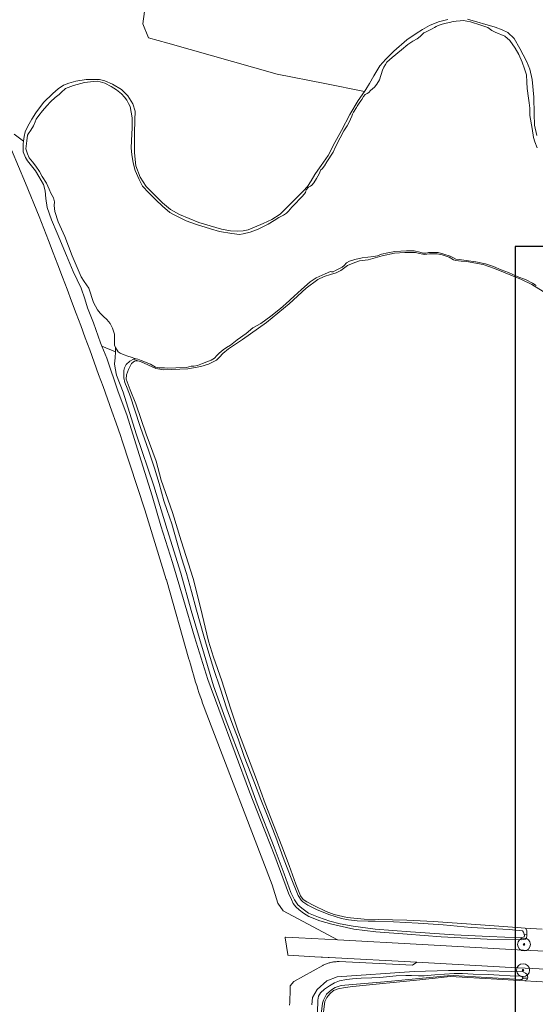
# Model space of a CAD drawing. Extents: x 154222 to 160093, y 456746 to 462495.
# Tile 22 of 254: x 156566 to 156726, y 460985 to 461290. Entities that reach past the tile are written whole.
import ezdxf

# ---------------------------------------------------------------- set-up
doc = ezdxf.new("R2010")
doc.units = 0
doc.header["$LTSCALE"] = 0.75
doc.layers.get('0').update_dxf_attribs({"linetype": 'CONTINUOUS'})
doc.layers.get('DEFPOINTS').update_dxf_attribs({"linetype": 'CONTINUOUS'})
for name, color, linetype, lineweight in [('B-XX-GR-BOOM-S', 252, 'CONTINUOUS', 25), ('B-XX-GR-BOS_LOOF-GV', 252, 'CONTINUOUS', 13), ('B-XX-GR-GRAS-GV', 252, 'CONTINUOUS', 13), ('B-XX-OG-TERREIN_CULTUURSCHEIDING-GV', 252, 'CONTINUOUS', 18), ('B-XX-OG-WATER_MEER-GV', 252, 'CONTINUOUS', 18), ('B-XX-OG-WATER_SLOOT-GV', 252, 'CONTINUOUS', 18), ('B-XX-VH-VERHARDING_STRAATBAKSTEEN-GV', 252, 'CONTINUOUS', 18)]:
    doc.layers.add(name, color=color, linetype=linetype, lineweight=lineweight)

# ---------------------------------------------------------------- blocks, each defined once
blk = doc.blocks.new('SGR-BOOM_01-SO')
at = {"linetype": 'ByBlock', "lineweight": 18}
h = blk.add_hatch(color=0, dxfattribs=at)
h.dxf.hatch_style = 1
edge = h.paths.add_edge_path()
edge.add_arc((0, 0), 0.25, 0, 360)
at = {"color": 0, "linetype": 'ByBlock', "lineweight": 18}
for radius in [2, 0.25]:
    blk.add_circle((0, 0), radius, dxfattribs=at)

msp = doc.modelspace()

# ---------------------------------------------------------------- linework, layer by layer
at = {"layer": 'B-XX-GR-BOS_LOOF-GV'}
for points in [[(156606.333, 461302.109), (156604.579, 461289.02), (156606.374, 461284.687), (156612.354, 461283.009), (156646.27, 461273.493), (156660.938, 461270.559), (156673.258, 461268.094), (156673.664, 461268.682), (156674.809, 461270.598), (156676.111, 461272.957), (156677.996, 461276.009), (156679.919, 461278.104), (156682.39, 461280.538), (156686.363, 461284.039), (156689.225, 461285.996), (156691.239, 461287.26), (156693.413, 461288.488), (156696.189, 461289.648), (156699.108, 461290.384)], [(156705.145, 461290.51), (156713.759, 461287.97), (156715.868, 461287.198), (156717.677, 461286.319), (156719.631, 461284.466), (156721.393, 461281.444), (156723.407, 461277.484), (156724.424, 461274.973), (156725.161, 461271.771), (156725.674, 461266.354), (156725.85, 461261.15), (156725.95, 461257.662), (156726.651, 461254.512)]]:
    msp.add_lwpolyline(points, dxfattribs=at)
at = {"layer": 'B-XX-GR-GRAS-GV'}
for points in [[(156729.965, 461205.364), (156725.069, 461208.359), (156721.93, 461209.853), (156713.579, 461213.332), (156710.052, 461214.56), (156704.843, 461215.446), (156703.214, 461215.565), (156701.531, 461215.736), (156700.858, 461216.018), (156699.456, 461216.792), (156697.347, 461217.476), (156695.77, 461217.843), (156693.433, 461217.817), (156691.805, 461217.635), (156690.281, 461217.931), (156689.023, 461218.281), (156685.747, 461218.288), (156682.525, 461218.03), (156678.739, 461217.168), (156674.44, 461215.985), (156671.715, 461215.64), (156669.734, 461214.943), (156668.001, 461214.176), (156665.935, 461212.7), (156664.485, 461211.987), (156662.787, 461211.45), (156660.788, 461210.824), (156658.808, 461209.844), (156655.205, 461207.229), (156649.962, 461202.361), (156642.916, 461196.601), (156635.497, 461191.283), (156631.186, 461188.401), (156629.367, 461187.014), (156628.343, 461185.806), (156627.408, 461184.883), (156624.969, 461183.635), (156622.563, 461182.955), (156618.511, 461182.198), (156611.128, 461181.962), (156608.648, 461182.361), (156603.896, 461184.506), (156603.081, 461184.715), (156602.001, 461184.552), (156601.118, 461183.841), (156600.133, 461182.05), (156599.554, 461180.331), (156599.505, 461179.056), (156600.649, 461175.731), (156602.433, 461171.416), (156605.669, 461161.972), (156608.706, 461153.66), (156610.301, 461147.769), (156613.768, 461137.758), (156616.47, 461129.003), (156620.191, 461117.276), (156622.521, 461108.307), (156624.945, 461097.957), (156626.502, 461092.968), (156629.04, 461085.593), (156631.794, 461077.139), (156634.226, 461069.763), (156639.798, 461055.068), (156642.531, 461047.64), (156647.708, 461034.484), (156649.906, 461028.506), (156652.032, 461022.652), (156653.442, 461019.098), (156654.278, 461017.95), (156655.378, 461017.245), (156657.63, 461016.102), (156661.39, 461014.273), (156663.872, 461013.324), (156667.876, 461012.399), (156673.137, 461011.867), (156686.346, 461011.52), (156694.652, 461011.14), (156707.775, 461010.156), (156720.597, 461009.241), (156722.988, 461009.036), (156728.291, 461008.784)], [(156818.029, 460960.707), (156817.753, 460987.214), (156811.425, 460987.583), (156811.217, 460987.595), (156801.695, 460988.149), (156730.165, 460992.316), (156722.962, 460992.735), (156714.302, 460993.24), (156699.877, 460994.08), (156698.839, 460993.973), (156697.01, 460993.785), (156690.392, 460993.105), (156669.656, 460990.973), (156667.255, 460990.726), (156665.115, 460990.32), (156663.71, 460989.743), (156662.497, 460988.726), (156661.643, 460987.555), (156660.967, 460986.396), (156657.533, 460959.747)]]:
    msp.add_lwpolyline(points, dxfattribs=at)
at = {"layer": 'B-XX-OG-TERREIN_CULTUURSCHEIDING-GV'}
for points in [[(156728.291, 461008.784), (156722.988, 461009.036), (156723.254, 461008.931), (156723.539, 461008.224), (156723.56, 461007.462), (156723.56, 461007.146), (156723.562, 461006.683), (156723.44, 461006.099), (156723.141, 461005.62), (156721.866, 461005.421), (156711.295, 461005.634), (156697.004, 461006.42), (156686.449, 461007.183), (156676.832, 461007.931), (156669.942, 461008.758), (156663.155, 461010.312), (156659.452, 461011.309), (156656.083, 461012.697), (156654.415, 461013.736), (156652.996, 461014.706), (156652.001, 461015.712), (156651.218, 461016.754), (156650.613, 461017.903), (156649.685, 461019.954), (156645.47, 461031.36), (156642.452, 461039.247), (156637.668, 461051.254), (156633.238, 461063.227), (156628.13, 461076.879), (156624.771, 461086.058), (156620.621, 461099.288), (156617.237, 461110.857), (156613.765, 461122.266), (156610.169, 461133.586), (156607.466, 461142.873), (156602.957, 461157.359), (156599.629, 461167.99), (156597.021, 461175.135), (156593.428, 461185.569), (156591.916, 461189.227), (156591.483, 461190.273), (156589.32, 461196.516), (156587.517, 461201.078), (156586.658, 461203.873), (156585.514, 461207.251), (156583.019, 461212.325), (156580.949, 461217.329), (156578.111, 461224.26), (156576.31, 461228.327), (156574.952, 461232.129), (156574.535, 461234.943), (156574.35, 461237.368), (156573.884, 461239.244), (156572.459, 461241.735), (156571.409, 461243.538), (156570.129, 461245.11), (156568.92, 461246.593), (156568.297, 461247.689), (156567.583, 461249.404), (156567.526, 461250.714), (156567.558, 461251.847), (156567.668, 461252.721), (156564.81, 461254.88)], [(156563.915, 461250), (156568.252, 461239.721), (156572.49, 461229.4), (156573.953, 461225.657), (156575.409, 461221.911), (156576.857, 461218.162), (156578.297, 461214.41), (156579.73, 461210.655), (156581.156, 461206.898), (156582.574, 461203.137), (156583.985, 461199.374), (156585.388, 461195.608), (156586.784, 461191.839), (156588.172, 461188.068), (156589.553, 461184.294), (156590.926, 461180.517), (156592.292, 461176.737), (156593.65, 461172.954), (156595, 461169.169), (156596.343, 461165.381), (156597.679, 461161.591), (156598.251, 461159.96), (156605.193, 461138.545), (156611.888, 461117.052), (156611.936, 461116.885), (156618.914, 461092.355), (156618.968, 461092.167), (156619.048, 461091.865), (156619.347, 461090.76), (156619.653, 461089.657), (156619.967, 461088.557), (156620.288, 461087.458), (156620.618, 461086.362), (156620.955, 461085.268), (156621.299, 461084.177), (156621.652, 461083.087), (156622.011, 461082.001), (156622.379, 461080.917), (156622.754, 461079.835), (156623.136, 461078.756), (156623.526, 461077.68), (156623.924, 461076.607), (156623.948, 461076.545), (156644.65, 461022.51), (156646.42, 461016.83), (156648.08, 461014.4), (156664.885, 461005.476), (156665.01, 461005.41), (156691.08, 461003.98), (156722.52, 461002.26), (156747.22, 461001.13)], [(156747.02, 460995.6), (156718.67, 460996.9), (156689.49, 460998.55), (156688.15, 460997.61), (156665.44, 460998.7), (156665.365, 460998.702), (156665.081, 460998.706), (156664.797, 460998.701), (156664.513, 460998.689), (156664.23, 460998.669), (156663.947, 460998.64), (156663.665, 460998.604), (156663.385, 460998.56), (156663.105, 460998.508), (156662.828, 460998.448), (156662.552, 460998.38), (156662.278, 460998.304), (156662.006, 460998.221), (156661.737, 460998.131), (156661.47, 460998.032), (156661.207, 460997.926), (156660.946, 460997.813), (156660.689, 460997.693), (156660.435, 460997.565), (156660.355, 460997.52), (156651.42, 460992.55), (156650.302, 460991.185), (156650.201, 460991.061), (156650.209, 460990.231), (156650.209, 460989.4), (156650.201, 460988.57), (156650.185, 460987.74), (156650.161, 460986.91), (156650.129, 460986.081), (156650.089, 460985.251)], [(156656.918, 460985.344), (156657.166, 460987.603), (156658.611, 460990.079), (156661.633, 460992.72), (156664.814, 460994.05), (156688.69, 460995.648), (156699.261, 460996.009), (156707.464, 460995.916), (156722.369, 460995.5), (156723.146, 460995.12), (156723.528, 460994.812), (156723.78, 460994.324), (156723.817, 460993.835), (156723.746, 460993.611), (156723.617, 460993.202), (156722.962, 460992.735), (156730.165, 460992.316)]]:
    msp.add_lwpolyline(points, dxfattribs=at)
at = {"layer": 'B-XX-OG-WATER_MEER-GV'}
msp.add_lwpolyline([(156726.782, 461250.678), (156726.068, 461252.482), (156725.603, 461253.826), (156725.205, 461256.622), (156724.448, 461260.692), (156724.447, 461261.117), (156724.441, 461262.888), (156724.223, 461264.622), (156724.041, 461266.003), (156723.677, 461268.976), (156723.565, 461270.994), (156723.416, 461273.296), (156722.843, 461275.135), (156722.128, 461277.151), (156721.093, 461279.556), (156719.918, 461281.535), (156718.247, 461283.902), (156716.719, 461285.243), (156713.705, 461286.473), (156712.748, 461287.001), (156711.434, 461287.917), (156708.364, 461288.912), (156707.065, 461289.376), (156706.109, 461289.688), (156704.979, 461289.895), (156703.931, 461290.031), (156702.849, 461289.937), (156701.707, 461289.85), (156700.709, 461289.718), (156699.559, 461289.495), (156698.522, 461289.281), (156697.291, 461288.935), (156696.069, 461288.556), (156695.422, 461288.222), (156694.934, 461287.902), (156694.188, 461287.445), (156693.389, 461287.045), (156692.364, 461286.603), (156691.685, 461286.238), (156691.064, 461285.674), (156690.462, 461285.124), (156689.534, 461284.421), (156688.21, 461283.673), (156686.681, 461282.633), (156684.703, 461281.024), (156681.807, 461278.624), (156680.227, 461277.116), (156679.742, 461276.495), (156679.276, 461275.634), (156678.872, 461274.659), (156677.898, 461271.726), (156677.133, 461270.342), (156676.357, 461269.392), (156675.73, 461268.886), (156675.129, 461268.37), (156674.6, 461267.793), (156674.105, 461267.517), (156673.46, 461267.152), (156672.984, 461266.54), (156672.421, 461265.582), (156672.174, 461265.165), (156671.636, 461264.428), (156670.993, 461263.576), (156670.755, 461263.097), (156669.884, 461261.678), (156669.549, 461261.057), (156669.348, 461260.472), (156668.943, 461259.515), (156668.389, 461258.38), (156667.879, 461257.475), (156666.848, 461255.896), (156665.74, 461253.741), (156664.323, 461250.975), (156663.563, 461249.338), (156661.589, 461246.358), (156660.867, 461245.08), (156660.162, 461244.122), (156659.774, 461243.837), (156659.65, 461243.624), (156659.193, 461242.631), (156658.419, 461241.142), (156657.573, 461239.811), (156656.956, 461239.101), (156656.585, 461238.816), (156655.949, 461238.442), (156655.226, 461237.626), (156654.963, 461236.775), (156654.61, 461236.331), (156653.94, 461235.567), (156653.058, 461234.662), (156652.158, 461233.65), (156650.799, 461232.264), (156649.776, 461231.039), (156649.105, 461230.435), (156648.151, 461229.812), (156646.719, 461229.099), (156645.306, 461228.174), (156643.415, 461226.981), (156640.357, 461225.502), (156637.899, 461224.538), (156635.687, 461224.017), (156634.519, 461223.801), (156632.146, 461224.094), (156628.407, 461224.79), (156625.625, 461225.525), (156621.283, 461226.945), (156618.056, 461228.085), (156614.368, 461229.88), (156612.984, 461230.654), (156610.747, 461232.541), (156608.669, 461234.518), (156606.467, 461236.706), (156604.565, 461238.754), (156603.443, 461240.84), (156602.212, 461243.633), (156601.603, 461246.039), (156601.187, 461248.605), (156601.057, 461250.588), (156601.102, 461252.943), (156601.302, 461256.856), (156601.275, 461259.884), (156601.021, 461261.689), (156600.679, 461263.441), (156600.233, 461264.325), (156599.663, 461265.385), (156598.97, 461266.357), (156597.975, 461267.363), (156596.43, 461268.58), (156594.816, 461269.655), (156592.829, 461270.693), (156590.65, 461271.235), (156589.393, 461271.16), (156586.561, 461270.85), (156583.146, 461269.935), (156580.706, 461269.007), (156580.318, 461268.669), (156579.665, 461268.047), (156578.694, 461267.141), (156577.51, 461266.234), (156576.01, 461264.937), (156574.863, 461263.694), (156573.593, 461262.114), (156572.376, 461260.658), (156571.547, 461259.54), (156571.232, 461258.654), (156570.775, 461257.501), (156569.983, 461256.118), (156569.242, 461255.124), (156568.908, 461254.574), (156568.648, 461252.82), (156568.372, 461250.358), (156568.856, 461248.748), (156569.462, 461247.564), (156570.475, 461246.328), (156571.453, 461244.968), (156572.627, 461243.36), (156573.482, 461241.734), (156574.799, 461239.684), (156575.602, 461237.828), (156576.137, 461236.59), (156576.974, 461235.159), (156577.296, 461233.956), (156577.123, 461232.787), (156577.324, 461230.928), (156578.414, 461227.762), (156580.483, 461223.148), (156582.733, 461217.206), (156584.553, 461212.856), (156585.552, 461210.752), (156586.495, 461209.233), (156587.9, 461207.219), (156589.384, 461202.744), (156590.595, 461200.499), (156591.449, 461199.475), (156592.461, 461198.469), (156593.509, 461197.499), (156594.54, 461196.227), (156595.271, 461194.831), (156595.808, 461192.938), (156595.886, 461190.778), (156595.89, 461189.556), (156596.14, 461188.796), (156597.029, 461187.524), (156597.597, 461187.119), (156598.856, 461186.556), (156600.009, 461186.1), (156601.036, 461185.802), (156602.118, 461185.433), (156603.075, 461185.189), (156604.156, 461184.82), (156607.01, 461183.696), (156608.039, 461183.098), (156608.518, 461182.727), (156609.546, 461182.536), (156611.334, 461182.489), (156612.237, 461182.474), (156614.822, 461182.5), (156618.133, 461182.688), (156619.584, 461183.064), (156620.38, 461183.067), (156621.53, 461183.301), (156623.087, 461183.855), (156625.757, 461184.89), (156626.853, 461185.514), (156627.558, 461186.33), (156628.282, 461187.076), (156629.483, 461188.089), (156630.578, 461188.854), (156631.726, 461189.549), (156633.846, 461191.22), (156636.619, 461193.212), (156638.65, 461194.918), (156641.177, 461196.308), (156644.286, 461198.495), (156647.288, 461200.931), (156648.913, 461202.37), (156651.49, 461204.734), (156653.803, 461206.742), (156656.433, 461209.158), (156658.271, 461210.386), (156661.117, 461211.688), (156662.744, 461212.384), (156663.098, 461212.278), (156663.576, 461212.28), (156664.337, 461212.69), (156666.37, 461213.688), (156667.023, 461214.168), (156667.728, 461215.056), (156668.647, 461215.572), (156670.328, 461216.126), (156672.575, 461216.541), (156676.079, 461216.977), (156677.265, 461217.229), (156678.538, 461217.764), (156680.52, 461218.178), (156682.714, 461218.521), (156686.29, 461218.781), (156688.627, 461218.718), (156690.452, 461218.369), (156691.409, 461218.071), (156692.348, 461218.075), (156693.108, 461218.29), (156694.879, 461218.26), (156696.118, 461218.264), (156697.891, 461217.756), (156699.823, 461217.072), (156700.656, 461216.703), (156701.596, 461216.139), (156702.57, 461216.089), (156704.802, 461215.813), (156707.796, 461215.345), (156710.702, 461214.717), (156713.201, 461213.893), (156715.612, 461212.927), (156717.864, 461212.013), (156720.541, 461210.853), (156723.378, 461209.765), (156725.311, 461208.797), (156726.464, 461208.075)], dxfattribs=at)
at = {"layer": 'B-XX-OG-WATER_SLOOT-GV'}
for points in [[(156699.108, 461290.384), (156696.189, 461289.648), (156693.413, 461288.488), (156691.239, 461287.26), (156689.225, 461285.996), (156686.363, 461284.039), (156682.39, 461280.538), (156679.919, 461278.104), (156677.996, 461276.009), (156676.111, 461272.957), (156674.809, 461270.598), (156673.664, 461268.682), (156673.258, 461268.094), (156671.341, 461265.321), (156668.735, 461260.957), (156666.166, 461256.009), (156664.106, 461252.302), (156662.03, 461248.258), (156660.62, 461246.182), (156659.827, 461245.152), (156658.822, 461243.768), (156657.924, 461242.437), (156656.709, 461240.38), (156655.581, 461238.658), (156654.311, 461237.256), (156652.034, 461234.964), (156650.269, 461233.223), (156648.646, 461231.589), (156647.181, 461230.132), (156644.53, 461228.477), (156641.896, 461227.247), (156637.246, 461225.266), (156635.724, 461224.943), (156633.989, 461224.884), (156631.723, 461224.93), (156628.941, 461225.416), (156621.958, 461227.572), (156616.001, 461230.014), (156613.216, 461231.58), (156610.731, 461233.626), (156605.65, 461238.638), (156603.764, 461241.518), (156602.496, 461245.091), (156602.022, 461249.144), (156602.02, 461255.235), (156602.184, 461259.183), (156602.228, 461262.034), (156601.495, 461264.263), (156600, 461266.701), (156597.975, 461268.696), (156595.26, 461270.387), (156592.849, 461271.37), (156591.166, 461271.754), (156589.82, 461271.786), (156587.111, 461271.759), (156583.89, 461271.253), (156581.714, 461270.644), (156580.034, 461270.036), (156578.444, 461268.951), (156576.714, 461267.423), (156573.89, 461264.652), (156571.528, 461261.51), (156570.277, 461259.558), (156568.992, 461257.376), (156568.165, 461255.55), (156567.851, 461254.168), (156567.668, 461252.721), (156567.558, 461251.847), (156567.526, 461250.714), (156567.583, 461249.404), (156568.297, 461247.689), (156568.92, 461246.593), (156570.129, 461245.11), (156571.409, 461243.538), (156572.459, 461241.735), (156573.884, 461239.244), (156574.35, 461237.368), (156574.535, 461234.943), (156574.952, 461232.129), (156576.31, 461228.327), (156578.111, 461224.26), (156580.949, 461217.329), (156583.019, 461212.325), (156585.514, 461207.251), (156586.658, 461203.873), (156587.517, 461201.078), (156589.32, 461196.516), (156591.483, 461190.273), (156591.916, 461189.227), (156596.118, 461187.521), (156596.14, 461188.796), (156595.89, 461189.556), (156595.886, 461190.778), (156595.808, 461192.938), (156595.271, 461194.831), (156594.54, 461196.227), (156593.509, 461197.499), (156592.461, 461198.469), (156591.449, 461199.475), (156590.595, 461200.499), (156589.384, 461202.744), (156587.9, 461207.219), (156586.495, 461209.233), (156585.552, 461210.752), (156584.553, 461212.856), (156582.733, 461217.206), (156580.483, 461223.148), (156578.414, 461227.762), (156577.324, 461230.928), (156577.123, 461232.787), (156577.296, 461233.956), (156576.974, 461235.159), (156576.137, 461236.59), (156575.602, 461237.828), (156574.799, 461239.684), (156573.482, 461241.734), (156572.627, 461243.36), (156571.453, 461244.968), (156570.475, 461246.328), (156569.462, 461247.564), (156568.856, 461248.748), (156568.372, 461250.358), (156568.648, 461252.82), (156568.908, 461254.574), (156569.242, 461255.124), (156569.983, 461256.118), (156570.775, 461257.501), (156571.232, 461258.654), (156571.547, 461259.54), (156572.376, 461260.658), (156573.593, 461262.114), (156574.863, 461263.694), (156576.01, 461264.937), (156577.51, 461266.234), (156578.694, 461267.141), (156579.665, 461268.047), (156580.318, 461268.669), (156580.706, 461269.007), (156583.146, 461269.935), (156586.561, 461270.85), (156589.393, 461271.16), (156590.65, 461271.235), (156592.829, 461270.693), (156594.816, 461269.655), (156596.43, 461268.58), (156597.975, 461267.363), (156598.97, 461266.357), (156599.663, 461265.385), (156600.233, 461264.325), (156600.679, 461263.441), (156601.021, 461261.689), (156601.275, 461259.884), (156601.302, 461256.856), (156601.102, 461252.943), (156601.057, 461250.588), (156601.187, 461248.605), (156601.603, 461246.039), (156602.212, 461243.633), (156603.443, 461240.84), (156604.565, 461238.754), (156606.467, 461236.706), (156608.669, 461234.518), (156610.747, 461232.541), (156612.984, 461230.654), (156614.368, 461229.88), (156618.056, 461228.085), (156621.283, 461226.945), (156625.625, 461225.525), (156628.407, 461224.79), (156632.146, 461224.094), (156634.519, 461223.801), (156635.687, 461224.017), (156637.899, 461224.538), (156640.357, 461225.502), (156643.415, 461226.981), (156645.306, 461228.174), (156646.719, 461229.099), (156648.151, 461229.812), (156649.105, 461230.435), (156649.776, 461231.039), (156650.799, 461232.264), (156652.158, 461233.65), (156653.058, 461234.662), (156653.94, 461235.567), (156654.61, 461236.331), (156654.963, 461236.775), (156655.226, 461237.626), (156655.949, 461238.442), (156656.585, 461238.816), (156656.956, 461239.101), (156657.573, 461239.811), (156658.419, 461241.142), (156659.193, 461242.631), (156659.65, 461243.624), (156659.774, 461243.837), (156660.162, 461244.122), (156660.867, 461245.08), (156661.589, 461246.358), (156663.563, 461249.338), (156664.323, 461250.975), (156665.74, 461253.741), (156666.848, 461255.896), (156667.879, 461257.475), (156668.389, 461258.38), (156668.943, 461259.515), (156669.348, 461260.472), (156669.549, 461261.057), (156669.884, 461261.678), (156670.755, 461263.097), (156670.993, 461263.576), (156671.636, 461264.428), (156672.174, 461265.165), (156672.421, 461265.582), (156672.984, 461266.54), (156673.46, 461267.152), (156674.105, 461267.517), (156674.6, 461267.793), (156675.129, 461268.37), (156675.73, 461268.886), (156676.357, 461269.392), (156677.133, 461270.342), (156677.898, 461271.726), (156678.872, 461274.659), (156679.276, 461275.634), (156679.742, 461276.495), (156680.227, 461277.116), (156681.807, 461278.624), (156684.703, 461281.024), (156686.681, 461282.633), (156688.21, 461283.673), (156689.534, 461284.421), (156690.462, 461285.124), (156691.064, 461285.674), (156691.685, 461286.238), (156692.364, 461286.603), (156693.389, 461287.045), (156694.188, 461287.445), (156694.934, 461287.902), (156695.422, 461288.222), (156696.069, 461288.556), (156697.291, 461288.935), (156698.522, 461289.281), (156699.559, 461289.495), (156700.709, 461289.718), (156701.707, 461289.85), (156702.849, 461289.937), (156703.931, 461290.031), (156704.979, 461289.895), (156706.109, 461289.688), (156707.065, 461289.376), (156708.364, 461288.912), (156711.434, 461287.917), (156712.748, 461287.001), (156713.705, 461286.473), (156716.719, 461285.243), (156718.247, 461283.902), (156719.918, 461281.535), (156721.093, 461279.556), (156722.128, 461277.151), (156722.843, 461275.135), (156723.416, 461273.296), (156723.565, 461270.994), (156723.677, 461268.976), (156724.041, 461266.003), (156724.223, 461264.622), (156724.441, 461262.888), (156724.447, 461261.117), (156724.448, 461260.692), (156725.205, 461256.622), (156725.603, 461253.826), (156726.068, 461252.482), (156726.782, 461250.678)], [(156726.651, 461254.512), (156725.95, 461257.662), (156725.85, 461261.15), (156725.674, 461266.354), (156725.161, 461271.771), (156724.424, 461274.973), (156723.407, 461277.484), (156721.393, 461281.444), (156719.631, 461284.466), (156717.677, 461286.319), (156715.868, 461287.198), (156713.759, 461287.97), (156705.145, 461290.51)], [(156726.464, 461208.075), (156725.311, 461208.797), (156723.378, 461209.765), (156720.541, 461210.853), (156717.864, 461212.013), (156715.612, 461212.927), (156713.201, 461213.893), (156710.702, 461214.717), (156707.796, 461215.345), (156704.802, 461215.813), (156702.57, 461216.089), (156701.596, 461216.139), (156700.656, 461216.703), (156699.823, 461217.072), (156697.891, 461217.756), (156696.118, 461218.264), (156694.879, 461218.26), (156693.108, 461218.29), (156692.348, 461218.075), (156691.409, 461218.071), (156690.452, 461218.369), (156688.627, 461218.718), (156686.29, 461218.781), (156682.714, 461218.521), (156680.52, 461218.178), (156678.538, 461217.764), (156677.265, 461217.229), (156676.079, 461216.977), (156672.575, 461216.541), (156670.328, 461216.126), (156668.647, 461215.572), (156667.728, 461215.056), (156667.023, 461214.168), (156666.37, 461213.688), (156664.337, 461212.69), (156663.576, 461212.28), (156663.098, 461212.278), (156662.744, 461212.384), (156661.117, 461211.688), (156658.271, 461210.386), (156656.433, 461209.158), (156653.803, 461206.742), (156651.49, 461204.734), (156648.913, 461202.37), (156647.288, 461200.931), (156644.286, 461198.495), (156641.177, 461196.308), (156638.65, 461194.918), (156636.619, 461193.212), (156633.846, 461191.22), (156631.726, 461189.549), (156630.578, 461188.854), (156629.483, 461188.089), (156628.282, 461187.076), (156627.558, 461186.33), (156626.853, 461185.514), (156625.757, 461184.89), (156623.087, 461183.855), (156621.53, 461183.301), (156620.38, 461183.067), (156619.584, 461183.064), (156618.133, 461182.688), (156614.822, 461182.5), (156612.237, 461182.474), (156611.334, 461182.489), (156609.546, 461182.536), (156608.518, 461182.727), (156608.039, 461183.098), (156607.01, 461183.696), (156604.156, 461184.82), (156603.075, 461185.189), (156602.118, 461185.433), (156601.756, 461185.245), (156603.081, 461184.715), (156603.896, 461184.506), (156608.648, 461182.361), (156611.128, 461181.962), (156618.511, 461182.198), (156622.563, 461182.955), (156624.969, 461183.635), (156627.408, 461184.883), (156628.343, 461185.806), (156629.367, 461187.014), (156631.186, 461188.401), (156635.497, 461191.283), (156642.916, 461196.601), (156649.962, 461202.361), (156655.205, 461207.229), (156658.808, 461209.844), (156660.788, 461210.824), (156662.787, 461211.45), (156664.485, 461211.987), (156665.935, 461212.7), (156668.001, 461214.176), (156669.734, 461214.943), (156671.715, 461215.64), (156674.44, 461215.985), (156678.739, 461217.168), (156682.525, 461218.03), (156685.747, 461218.288), (156689.023, 461218.281), (156690.281, 461217.931), (156691.805, 461217.635), (156693.433, 461217.817), (156695.77, 461217.843), (156697.347, 461217.476), (156699.456, 461216.792), (156700.858, 461216.018), (156701.531, 461215.736), (156703.214, 461215.565), (156704.843, 461215.446), (156710.052, 461214.56), (156713.579, 461213.332), (156721.93, 461209.853), (156725.069, 461208.359), (156729.965, 461205.364)], [(156658.747, 460983.001), (156658.806, 460986.768), (156659.005, 460988.021), (156659.633, 460989.036), (156660.917, 460990.185), (156662.44, 460991.251), (156663.939, 460992.103), (156665.511, 460992.716), (156667.716, 460993.152), (156669.575, 460993.397), (156672.257, 460993.56), (156675.5, 460993.666), (156678.039, 460993.818), (156683.045, 460994.323), (156686.121, 460994.416), (156687.814, 460994.374), (156689.984, 460994.298), (156691.797, 460994.327), (156695.015, 460994.66), (156700.999, 460995.025), (156703.574, 460995.045), (156706.949, 460994.865), (156711.635, 460994.714), (156714.975, 460994.486), (156718.338, 460994.294), (156721.82, 460994.162), (156722.022, 460994.139), (156722.25, 460993.913), (156722.417, 460993.628), (156723.746, 460993.611), (156723.817, 460993.835), (156723.78, 460994.324), (156723.528, 460994.812), (156723.146, 460995.12), (156722.369, 460995.5), (156707.464, 460995.916), (156699.261, 460996.009), (156688.69, 460995.648), (156664.814, 460994.05), (156661.633, 460992.72), (156658.611, 460990.079), (156657.166, 460987.603), (156656.918, 460985.344)], [(156657.533, 460959.747), (156660.967, 460986.396), (156661.643, 460987.555), (156662.497, 460988.726), (156663.71, 460989.743), (156665.115, 460990.32), (156667.255, 460990.726), (156669.656, 460990.973), (156690.392, 460993.105), (156697.01, 460993.785), (156698.839, 460993.973), (156699.877, 460994.08), (156714.302, 460993.24), (156722.962, 460992.735), (156723.617, 460993.202), (156723.746, 460993.611), (156722.417, 460993.628), (156722.311, 460993.484), (156722.144, 460993.305), (156721.99, 460993.197), (156721.68, 460993.136), (156707.691, 460993.962), (156700.858, 460994.392), (156698.939, 460994.303), (156691.239, 460993.551), (156679.45, 460992.475), (156669.557, 460991.668), (156666.088, 460991.275), (156665.159, 460991.022), (156664.147, 460990.649), (156663.028, 460989.977), (156661.471, 460988.589), (156660.523, 460986.774), (156660.275, 460985.867), (156659.045, 460975.693)], [(156659.045, 460975.693), (156660.275, 460985.867), (156660.523, 460986.774), (156661.471, 460988.589), (156663.028, 460989.977), (156664.147, 460990.649), (156665.159, 460991.022), (156666.088, 460991.275), (156669.557, 460991.668), (156679.45, 460992.475), (156691.239, 460993.551), (156698.939, 460994.303), (156700.858, 460994.392), (156707.691, 460993.962), (156721.68, 460993.136), (156721.99, 460993.197), (156722.144, 460993.305), (156722.311, 460993.484), (156722.417, 460993.628), (156722.25, 460993.913), (156722.022, 460994.139), (156721.82, 460994.162), (156718.338, 460994.294), (156714.975, 460994.486), (156711.635, 460994.714), (156706.949, 460994.865), (156703.574, 460995.045), (156700.999, 460995.025), (156695.015, 460994.66), (156691.797, 460994.327), (156689.984, 460994.298), (156687.814, 460994.374), (156686.121, 460994.416), (156683.045, 460994.323), (156678.039, 460993.818), (156675.5, 460993.666), (156672.257, 460993.56), (156669.575, 460993.397), (156667.716, 460993.152), (156665.511, 460992.716), (156663.939, 460992.103), (156662.44, 460991.251), (156660.917, 460990.185), (156659.633, 460989.036), (156659.005, 460988.021), (156658.806, 460986.768), (156658.747, 460983.001)]]:
    msp.add_lwpolyline(points, dxfattribs=at)
for points in [[(156596.118, 461187.521), (156591.916, 461189.227), (156593.428, 461185.569), (156597.021, 461175.135), (156599.629, 461167.99), (156602.957, 461157.359), (156607.466, 461142.873), (156610.169, 461133.586), (156613.765, 461122.266), (156617.237, 461110.857), (156620.621, 461099.288), (156624.771, 461086.058), (156628.13, 461076.879), (156633.238, 461063.227), (156637.668, 461051.254), (156642.452, 461039.247), (156645.47, 461031.36), (156649.685, 461019.954), (156650.613, 461017.903), (156651.218, 461016.754), (156652.001, 461015.712), (156652.996, 461014.706), (156654.415, 461013.736), (156656.083, 461012.697), (156659.452, 461011.309), (156663.155, 461010.312), (156669.942, 461008.758), (156676.832, 461007.931), (156686.449, 461007.183), (156697.004, 461006.42), (156711.295, 461005.634), (156721.866, 461005.421), (156723.141, 461005.62), (156723.44, 461006.099), (156723.562, 461006.683), (156723.56, 461007.146), (156722.711, 461007.16), (156722.801, 461006.647), (156722.678, 461006.381), (156722.413, 461006.256), (156721.617, 461006.024), (156711.859, 461006.47), (156701.057, 461007.002), (156687.545, 461007.914), (156676.547, 461008.711), (156669.762, 461009.662), (156665.723, 461010.375), (156662.498, 461011.215), (156658.988, 461012.46), (156655.956, 461013.743), (156653.844, 461015.224), (156652.672, 461016.264), (156651.605, 461017.819), (156650.482, 461020.064), (156648.409, 461025.847), (156645.266, 461034.123), (156640.053, 461047.581), (156635.783, 461059.2), (156630.087, 461074.036), (156626.478, 461084.046), (156623.595, 461093.899), (156619.639, 461107.361), (156616.432, 461118.965), (156612.209, 461132.497), (156608.005, 461146.01), (156602.535, 461162.087), (156598.491, 461174.964), (156596.438, 461180.305), (156596.041, 461182.446), (156595.878, 461183.808), (156596.084, 461185.598)], [(156597.029, 461187.524), (156596.14, 461188.796), (156596.118, 461187.521), (156596.084, 461185.598), (156595.878, 461183.808), (156596.041, 461182.446), (156596.438, 461180.305), (156598.491, 461174.964), (156602.535, 461162.087), (156608.005, 461146.01), (156612.209, 461132.497), (156616.432, 461118.965), (156619.639, 461107.361), (156623.595, 461093.899), (156626.478, 461084.046), (156630.087, 461074.036), (156635.783, 461059.2), (156640.053, 461047.581), (156645.266, 461034.123), (156648.409, 461025.847), (156650.482, 461020.064), (156651.605, 461017.819), (156652.672, 461016.264), (156653.844, 461015.224), (156655.956, 461013.743), (156658.988, 461012.46), (156662.498, 461011.215), (156665.723, 461010.375), (156669.762, 461009.662), (156676.547, 461008.711), (156687.545, 461007.914), (156701.057, 461007.002), (156711.859, 461006.47), (156721.617, 461006.024), (156722.413, 461006.256), (156722.678, 461006.381), (156722.801, 461006.647), (156722.711, 461007.16), (156722.562, 461007.844), (156722.242, 461008.25), (156718.062, 461008.609), (156706.304, 461009.296), (156697.643, 461010.065), (156689.939, 461010.642), (156682.289, 461011.042), (156676.587, 461011.254), (156674.427, 461011.247), (156670.991, 461011.377), (156668.299, 461011.634), (156666.155, 461012.07), (156662.221, 461013.261), (156658.373, 461014.842), (156655.713, 461016.144), (156654.169, 461017.184), (156653.619, 461017.748), (156652.711, 461019.215), (156650.355, 461025.015), (156648.123, 461030.939), (156645.8, 461037.253), (156642.873, 461044.573), (156641.177, 461048.87), (156639.159, 461054.052), (156636.034, 461062.222), (156634.104, 461067.687), (156632.194, 461072.727), (156630.675, 461076.936), (156628.6, 461083.356), (156626.651, 461089.193), (156625.112, 461094.216), (156623.519, 461099.505), (156621.28, 461107.501), (156619.703, 461113.304), (156618.109, 461118.858), (156616.642, 461123.74), (156615.299, 461128.339), (156613.562, 461134.265), (156612.115, 461138.404), (156611.131, 461141.357), (156609.644, 461146.682), (156608.212, 461151.511), (156606.406, 461157.065), (156603.94, 461164.068), (156602.08, 461169.71), (156600.793, 461173.513), (156599.793, 461176.201), (156599.096, 461178.04), (156598.773, 461179.42), (156598.716, 461180.677), (156598.783, 461181.722), (156598.922, 461182.519), (156599.486, 461183.53), (156600.545, 461184.614), (156601.756, 461185.245), (156602.118, 461185.433), (156601.036, 461185.802), (156600.009, 461186.1), (156598.856, 461186.556), (156597.597, 461187.119)], [(156603.081, 461184.715), (156601.756, 461185.245), (156600.545, 461184.614), (156599.486, 461183.53), (156598.922, 461182.519), (156598.783, 461181.722), (156598.716, 461180.677), (156598.773, 461179.42), (156599.096, 461178.04), (156599.793, 461176.201), (156600.793, 461173.513), (156602.08, 461169.71), (156603.94, 461164.068), (156606.406, 461157.065), (156608.212, 461151.511), (156609.644, 461146.682), (156611.131, 461141.357), (156612.115, 461138.404), (156613.562, 461134.265), (156615.299, 461128.339), (156616.642, 461123.74), (156618.109, 461118.858), (156619.703, 461113.304), (156621.28, 461107.501), (156623.519, 461099.505), (156625.112, 461094.216), (156626.651, 461089.193), (156628.6, 461083.356), (156630.675, 461076.936), (156632.194, 461072.727), (156634.104, 461067.687), (156636.034, 461062.222), (156639.159, 461054.052), (156641.177, 461048.87), (156642.873, 461044.573), (156645.8, 461037.253), (156648.123, 461030.939), (156650.355, 461025.015), (156652.711, 461019.215), (156653.619, 461017.748), (156654.169, 461017.184), (156655.713, 461016.144), (156658.373, 461014.842), (156662.221, 461013.261), (156666.155, 461012.07), (156668.299, 461011.634), (156670.991, 461011.377), (156674.427, 461011.247), (156676.587, 461011.254), (156682.289, 461011.042), (156689.939, 461010.642), (156697.643, 461010.065), (156706.304, 461009.296), (156718.062, 461008.609), (156722.242, 461008.25), (156722.562, 461007.844), (156722.711, 461007.16), (156723.56, 461007.146), (156723.56, 461007.462), (156723.539, 461008.224), (156723.254, 461008.931), (156722.988, 461009.036), (156720.597, 461009.241), (156707.775, 461010.156), (156694.652, 461011.14), (156686.346, 461011.52), (156673.137, 461011.867), (156667.876, 461012.399), (156663.872, 461013.324), (156661.39, 461014.273), (156657.63, 461016.102), (156655.378, 461017.245), (156654.278, 461017.95), (156653.442, 461019.098), (156652.032, 461022.652), (156649.906, 461028.506), (156647.708, 461034.484), (156642.531, 461047.64), (156639.798, 461055.068), (156634.226, 461069.763), (156631.794, 461077.139), (156629.04, 461085.593), (156626.502, 461092.968), (156624.945, 461097.957), (156622.521, 461108.307), (156620.191, 461117.276), (156616.47, 461129.003), (156613.768, 461137.758), (156610.301, 461147.769), (156608.706, 461153.66), (156605.669, 461161.972), (156602.433, 461171.416), (156600.649, 461175.731), (156599.505, 461179.056), (156599.554, 461180.331), (156600.133, 461182.05), (156601.118, 461183.841), (156602.001, 461184.552)]]:
    msp.add_lwpolyline(points, close=True, dxfattribs=at)
at = {"layer": 'B-XX-VH-VERHARDING_STRAATBAKSTEEN-GV'}
msp.add_lwpolyline([(156747.22, 461001.13), (156722.52, 461002.26), (156691.08, 461003.98), (156665.01, 461005.41), (156652.97, 461006.07), (156648.838, 461006.234), (156648.68, 461006.24), (156648.732, 461006.049), (156649.511, 461000.937), (156649.541, 461000.663), (156649.68, 461000.66), (156657.851, 461000.229), (156659.849, 461000.124), (156660.246, 461000.103), (156662.054, 461000.007), (156662.179, 461000), (156662.321, 460999.992), (156689.49, 460998.55), (156718.67, 460996.9), (156747.02, 460995.6)], dxfattribs=at)
at = {"layer": 'DEFPOINTS'}
msp.add_lwpolyline([(156719.928, 460869.464), (157344.431, 460869.464), (157344.431, 461220.065), (156719.928, 461220.065)], close=True, dxfattribs=at)

# ---------------------------------------------------------------- block references
at = {"layer": 'B-XX-GR-BOOM-S'}
for p in [(156722.677, 461004.019), (156722.374, 460996.068)]:
    msp.add_blockref('SGR-BOOM_01-SO', p, dxfattribs=at)

doc.saveas('drawing.dxf')
